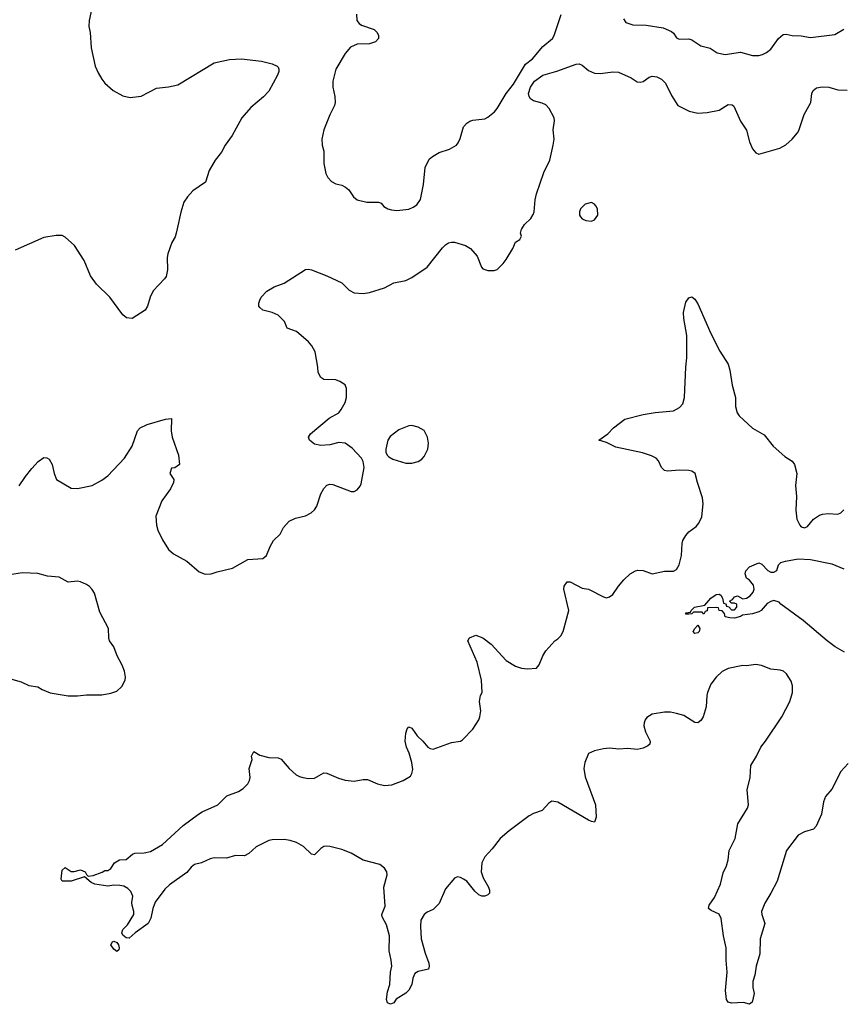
# Model space of a CAD drawing. Header units: inches. Extents: x 1839270 to 1929235, y 762242 to 910350.
# Tile 67 of 256: x 1871451 to 1876866, y 804899 to 811375. Entities that reach past the tile are written whole.
import ezdxf

# ---------------------------------------------------------------- set-up
doc = ezdxf.new("R2010")
doc.units = ezdxf.units.IN
doc.header["$MEASUREMENT"] = 0
doc.layers.add('B8870', color=7, linetype='Continuous')
doc.layers.add('B8871', color=7, linetype='Continuous')

msp = doc.modelspace()

# ---------------------------------------------------------------- linework, layer by layer
at = {"layer": 'B8870', "color": 5}
for points, elevation in [([(1872487, 810000), (1872480.7, 809970), (1872472.8, 809947.2), (1872450.5, 809909.5), (1872424.1, 809835.9), (1872420.5, 809810), (1872423.8, 809730), (1872413.8, 809686.2), (1872404, 809670), (1872328.9, 809591.1), (1872308.4, 809550), (1872290.4, 809489.6), (1872274.9, 809465.1), (1872190, 809409.2), (1872153.6, 809413.6), (1872130, 809434), (1872042.7, 809550), (1871954.9, 809634.9), (1871916.2, 809690), (1871874, 809790), (1871812.3, 809890), (1871750, 809944), (1871730, 809956), (1871690, 809955.1), (1871610, 809942.4), (1871421.9, 809858.1)], 620), ([(1871446.9, 808310), (1871490, 808370.5), (1871530, 808424), (1871572.7, 808470), (1871610, 808496.3), (1871630, 808494), (1871644.4, 808484.4), (1871665.5, 808450), (1871678, 808390), (1871694, 808350), (1871790, 808293), (1871830, 808290.4), (1871928, 808312), (1871990, 808346.4), (1872030, 808374.9), (1872140.7, 808490), (1872189.6, 808570), (1872226.6, 808670), (1872244, 808690), (1872290, 808713.4), (1872410, 808746.8), (1872450, 808752), (1872448, 808670), (1872453, 808630), (1872494.8, 808510), (1872502, 808450), (1872471.6, 808428.4), (1872450, 808426), (1872438, 808390), (1872464.7, 808350), (1872462.8, 808330), (1872443.1, 808290), (1872384.7, 808210), (1872346.7, 808110), (1872350.4, 808050), (1872358.3, 808018.3), (1872390, 807954), (1872430, 807890.8), (1872461.5, 807861.5), (1872550, 807812.7), (1872630, 807743), (1872670, 807728.2), (1872710, 807730.5), (1872750, 807744.4), (1872850, 807766.4), (1872950, 807823.8), (1873050, 807830.8), (1873072.7, 807850), (1873097, 807910), (1873119.5, 807950), (1873163.6, 807990), (1873185.9, 808034.1), (1873222.4, 808077.6), (1873263.5, 808096.5), (1873330, 808112.7), (1873367.8, 808132.2), (1873389.6, 808150.4), (1873404.9, 808175.1), (1873430, 808257.3), (1873450, 808290.6), (1873470, 808313), (1873490, 808319.3), (1873510, 808318), (1873630, 808270.7), (1873650, 808270.8), (1873670, 808282.8), (1873690, 808306), (1873697.2, 808322.8), (1873716.2, 808430), (1873709.6, 808470), (1873698.4, 808490), (1873637, 808557), (1873590, 808589.6), (1873550, 808593.7), (1873490, 808579.1), (1873430, 808573.6), (1873390, 808582), (1873357.2, 808610), (1873349, 808630), (1873364, 808650), (1873486.6, 808753.4), (1873549.2, 808790), (1873563.7, 808810), (1873590, 808858), (1873600.7, 808890), (1873599.5, 808950), (1873590, 808972.7), (1873556.1, 808996.1), (1873530, 809005.1), (1873450, 809009.4), (1873430, 809021.2), (1873413.6, 809053.6), (1873411.3, 809090), (1873393.1, 809190), (1873371.9, 809230), (1873350, 809255.8), (1873270, 809325.1), (1873210, 809346), (1873193, 809390), (1873150, 809431.2), (1873110, 809449.7), (1873050, 809465.1), (1873030, 809481.2), (1873023.7, 809490), (1873022.7, 809510), (1873029.3, 809530), (1873038, 809550), (1873077, 809590), (1873123.3, 809616.7), (1873190, 809642), (1873330, 809732.4), (1873350, 809734.4), (1873370, 809730.4), (1873470, 809690.6), (1873570, 809644.9), (1873616.4, 809596.4), (1873650, 809579.1), (1873710, 809573), (1873750, 809580.5), (1873850, 809610.4), (1873910, 809643), (1873990, 809660.5), (1874030, 809679.1), (1874130, 809748), (1874230, 809874.8), (1874250, 809894.8), (1874270, 809906.8), (1874289.3, 809910.7), (1874310, 809910.7), (1874382, 809890), (1874416, 809870), (1874458.5, 809818.5), (1874487.1, 809747.1), (1874496.9, 809736.9), (1874530, 809724.7), (1874570, 809724.7), (1874590, 809732), (1874630, 809771.3), (1874650, 809798), (1874692.3, 809870), (1874710, 809911.3), (1874739.3, 809930), (1874749.3, 809950), (1874743.7, 809970), (1874750, 809996), (1874752.6, 810000)], 620), ([(1876898.2, 806481.8), (1876848.9, 806430), (1876790, 806314.5), (1876750, 806266.6), (1876736.5, 806230), (1876722.8, 806150), (1876688.7, 806070), (1876669.1, 806050.9), (1876610, 806034.2), (1876570, 806012), (1876492.9, 805910), (1876430.7, 805709.3), (1876390.1, 805629.9), (1876350, 805564.2), (1876329.3, 805510), (1876330.2, 805490), (1876350.3, 805430), (1876318.8, 805330), (1876316.9, 805230), (1876292.8, 805150), (1876284, 805090), (1876271.6, 805050), (1876270.3, 805010.3), (1876280.5, 804970), (1876266.8, 804913.2), (1876250, 804899), (1876210, 804911.6), (1876130, 804907.2), (1876110, 804912.3), (1876097.6, 804930), (1876092, 804990), (1876103.4, 805110), (1876095.6, 805190), (1876096.8, 805270), (1876079.3, 805350), (1876063.3, 805463.3), (1876050, 805491.5), (1875996.6, 805516.6), (1875979.3, 805530), (1875983.6, 805550), (1876018.9, 805601.1), (1876058.9, 805690), (1876075.8, 805764.2), (1876098.5, 805810), (1876109.5, 805849.5), (1876116.3, 805910), (1876155.8, 805990), (1876173.1, 806086.9), (1876236.9, 806190), (1876242.4, 806210), (1876234, 806310), (1876253, 806390), (1876258.9, 806470), (1876295.8, 806530), (1876323, 806590), (1876354.7, 806630), (1876463, 806790), (1876514.3, 806890), (1876533, 806950), (1876533, 806993), (1876524.4, 807024.4), (1876493.4, 807073.4), (1876474, 807090), (1876450, 807097), (1876390, 807102.4), (1876327.5, 807127.5), (1876290, 807133.6), (1876230, 807125.1), (1876206.6, 807126.6), (1876110, 807108), (1876070, 807087.6), (1876030, 807049.5), (1875995.9, 807004.1), (1875973.7, 806950), (1875968.4, 806930), (1875964.1, 806855.9), (1875945.5, 806790), (1875930, 806765.2), (1875910.3, 806749.6), (1875890, 806752), (1875818.7, 806798.7), (1875770, 806812.6), (1875730, 806819.7), (1875690, 806820.5), (1875610, 806806.3), (1875575.1, 806784.9), (1875562.4, 806770), (1875555.8, 806750), (1875554.9, 806730), (1875565.7, 806690), (1875595.5, 806630), (1875594, 806610), (1875582, 806598), (1875550, 806583.6), (1875510, 806575.6), (1875450, 806580.9), (1875390, 806577), (1875330, 806582.7), (1875290, 806579.5), (1875230, 806565.1), (1875190.4, 806549.6), (1875166, 806490), (1875159.5, 806450), (1875170, 806396), (1875236.5, 806210), (1875241.3, 806130), (1875230, 806097.2), (1875210, 806100.5), (1875190, 806111.1), (1874990, 806228), (1874950, 806234.7), (1874930, 806222.9), (1874886.9, 806173.1), (1874830, 806154.5), (1874800.7, 806139.3), (1874670, 806040.4), (1874610, 805988.5), (1874558.5, 805921.5), (1874509.1, 805870), (1874490.2, 805830), (1874485.6, 805770), (1874497.3, 805730), (1874533.4, 805670), (1874540.3, 805650), (1874539.3, 805630), (1874530, 805618), (1874510, 805609.7), (1874490, 805611.2), (1874470, 805619.7), (1874443.1, 805643.1), (1874390, 805707.8), (1874370, 805722.4), (1874350, 805733.6), (1874330, 805737), (1874310, 805729.2), (1874250, 805659), (1874210, 805561.2), (1874170, 805522.7), (1874130, 805505.2), (1874111, 805490), (1874088.7, 805451.3), (1874085.3, 805410), (1874091.7, 805330), (1874116, 805236), (1874140.4, 805170), (1874144, 805150), (1874138, 805130), (1874070, 805115.1), (1874050, 805100.9), (1874035.8, 805070), (1874028.7, 805030), (1874010, 804992), (1873990, 804971.6), (1873927.3, 804932.7), (1873910, 804908.7), (1873890, 804899), (1873870, 804909.2), (1873862, 804930), (1873870, 804982), (1873885.6, 805030), (1873889.7, 805109.7), (1873896.9, 805150), (1873894, 805190), (1873880.4, 805250), (1873882.9, 805350), (1873862.5, 805422.5), (1873833.3, 805473.3), (1873833, 805490), (1873854.8, 805545.2), (1873844.9, 805670), (1873867.1, 805750), (1873864.2, 805770), (1873850, 805795.1), (1873818.9, 805818.9), (1873710, 805846.4), (1873630, 805892.4), (1873570, 805916.3), (1873490, 805936.9), (1873470, 805939.6), (1873450, 805936.2), (1873430, 805923.7), (1873390, 805881.2), (1873370, 805886), (1873317.3, 805937.3), (1873270, 805962.8), (1873230, 805976), (1873190, 805982.6), (1873110, 805979.7), (1873090, 805977.4), (1873004.8, 805935.2), (1872958, 805890), (1872930, 805876.3), (1872870, 805876.9), (1872810, 805859.7), (1872730, 805862.4), (1872703.2, 805856.8), (1872646.8, 805830), (1872600.5, 805819.5), (1872578, 805802), (1872550, 805765.1), (1872435.8, 805684.2), (1872404.2, 805655.8), (1872342.8, 805570), (1872326, 805530), (1872313.8, 805466.2), (1872296, 805430), (1872210.3, 805369.7), (1872170, 805333.2), (1872150, 805337.2), (1872130, 805354), (1872122.9, 805370), (1872129.7, 805390), (1872159.2, 805420.8), (1872200.7, 805490), (1872202.4, 805510), (1872190, 805549), (1872188.8, 805568.8), (1872195.1, 805610), (1872181.3, 805641.3), (1872161.1, 805661.1), (1872136.3, 805676.3), (1872110, 805681.3), (1872070, 805682), (1872030, 805675.6), (1871946, 805690), (1871920.2, 805700.2), (1871876.4, 805736.4), (1871790, 805709.6), (1871729.3, 805709.3), (1871723.1, 805723.1), (1871730, 805782), (1871750, 805798.8), (1871790, 805773.4), (1871810, 805773), (1871850, 805782.8), (1871881, 805770), (1871890, 805752), (1871902, 805742), (1871934.6, 805745.4), (1871992.9, 805767.1), (1872010, 805778), (1872030, 805778), (1872050, 805792), (1872075.3, 805830), (1872108, 805850), (1872150, 805851.3), (1872192.9, 805887.1), (1872207.2, 805892.8), (1872270, 805895.5), (1872310, 805903), (1872389.3, 805950), (1872525.7, 806074.3), (1872626, 806150), (1872650, 806164.7), (1872753.2, 806210), (1872813.2, 806270), (1872890, 806299.1), (1872921, 806319), (1872951.4, 806348.6), (1872962.7, 806370), (1872966, 806390), (1872959.3, 806450), (1872979, 806510), (1872975.3, 806530), (1872990, 806562), (1873030, 806538), (1873090, 806522.8), (1873150, 806519.1), (1873170, 806510.5), (1873223, 806450), (1873269, 806409), (1873290, 806396.4), (1873312, 806390), (1873350, 806383.7), (1873390, 806385.3), (1873450, 806422), (1873470, 806419.6), (1873546.3, 806386.3), (1873590, 806372.4), (1873650, 806367.2), (1873710, 806377.8), (1873737.2, 806377.2), (1873802.8, 806350), (1873850, 806338.3), (1873898, 806342), (1873973.2, 806370), (1874019.7, 806400.3), (1874030, 806416), (1874036.9, 806443.1), (1874030, 806489), (1874011.1, 806551.1), (1873994, 806590), (1873984.5, 806630), (1873990, 806682), (1873999, 806710), (1874010, 806724.7), (1874030, 806714.8), (1874064.4, 806664.4), (1874102, 806630), (1874134.8, 806590), (1874150, 806580.5), (1874170, 806576.3), (1874290, 806620.5), (1874349.5, 806630.5), (1874362.5, 806637.5), (1874431.3, 806708.7), (1874469.4, 806770), (1874477, 806790), (1874482.9, 806830), (1874473.6, 806890), (1874475.3, 806904.7), (1874480.7, 806930), (1874491.8, 806950), (1874488.2, 807030), (1874458.4, 807150), (1874397.2, 807290), (1874408.7, 807310), (1874450, 807327.3), (1874496.3, 807310), (1874550, 807268.4), (1874650, 807160.3), (1874710, 807123.1), (1874750, 807110.4), (1874790, 807104.4), (1874848, 807110), (1874867.5, 807132.5), (1874889.6, 807190), (1874910, 807222.8), (1874969, 807290), (1874990, 807302.8), (1875010, 807322.8), (1875024.5, 807350), (1875062, 807490), (1875029.7, 807630), (1875031.8, 807650), (1875050, 807677.3), (1875070, 807678), (1875150, 807635.5), (1875190, 807630.4), (1875290, 807578), (1875310, 807573.4), (1875330, 807579.1), (1875350, 807594), (1875387.6, 807650), (1875423, 807690), (1875465.6, 807730), (1875499.3, 807750), (1875514.6, 807754.6), (1875550, 807752.2), (1875610, 807730.6), (1875690, 807747.3), (1875750, 807747.3), (1875770, 807758.8), (1875786, 807790), (1875802, 807850), (1875806, 807930), (1875811.8, 807950), (1875830, 807982.8), (1875850, 808007.3), (1875898, 808042), (1875917.1, 808062.9), (1875934.9, 808105.1), (1875945.1, 808190), (1875941.3, 808230), (1875907, 808330), (1875891.8, 808390), (1875870, 808404.5), (1875849.7, 808409.7), (1875790, 808412.2), (1875710, 808404.4), (1875690, 808409.7), (1875670, 808429.5), (1875650, 808474), (1875635.1, 808490), (1875605.7, 808505.7), (1875546.9, 808526.9), (1875370, 808562.5), (1875310, 808593.6), (1875258, 808610), (1875317.2, 808650), (1875356, 808690), (1875430, 808746.4), (1875550, 808778.5), (1875630, 808791.2), (1875750, 808802.3), (1875790, 808824.2), (1875810, 808848.4), (1875821.1, 808890), (1875829.8, 809090), (1875837.4, 809150), (1875837.2, 809297.2), (1875816.9, 809410), (1875816.2, 809450), (1875830, 809518), (1875850, 809546), (1875870, 809551), (1875890, 809536), (1875910, 809506), (1875995.6, 809310), (1876055.1, 809195.1), (1876108.4, 809110), (1876120.5, 809070), (1876134.9, 808970), (1876156.4, 808890), (1876158, 808830), (1876168.2, 808790), (1876180.5, 808770), (1876269.1, 808689.1), (1876345.1, 808645.1), (1876404.9, 808570), (1876481.1, 808501.1), (1876530.3, 808470.3), (1876544.4, 808450), (1876559.6, 808390), (1876551.8, 808311.8), (1876557.7, 808237.8), (1876553.4, 808150), (1876561.1, 808090), (1876579.3, 808050), (1876590, 808039.3), (1876610, 808033), (1876630, 808042.4), (1876670.8, 808089.2), (1876710, 808115.3), (1876730, 808122.6), (1876766.9, 808126.9), (1876830, 808123.7), (1876850, 808130.4), (1876870, 808150.4)], 580), ([(1876874.2, 807214.2), (1876813.2, 807250), (1876759.3, 807290), (1876602.4, 807422.4), (1876455.3, 807530), (1876444, 807544), (1876410, 807555.3), (1876390, 807549.2), (1876364.9, 807535.1), (1876326, 807490), (1876310, 807480.9), (1876270, 807466.6), (1876202.4, 807457.6), (1876191, 807450), (1876150, 807439.3), (1876120.2, 807440.2), (1876090, 807448), (1876086, 807470), (1876070, 807486), (1876050, 807488), (1876046, 807506), (1876030, 807508), (1875974, 807506), (1875970, 807486), (1875958, 807482), (1875950, 807466), (1875938, 807478), (1875882, 807478), (1875870, 807468), (1875850, 807466), (1875830, 807466), (1875830, 807474), (1875862, 807478), (1875866, 807490), (1875888, 807510), (1875956.4, 807523.6), (1875995.3, 807570), (1876030, 807594), (1876050, 807596), (1876062, 807590), (1876072, 807570), (1876078, 807538), (1876092.7, 807532.7), (1876098, 807518), (1876112.7, 807512.7), (1876130, 807494), (1876150, 807494), (1876166, 807510), (1876166, 807530), (1876150, 807538), (1876130, 807538), (1876118, 807550), (1876138, 807562), (1876150, 807578), (1876170, 807584.7), (1876206, 807566), (1876230, 807570.8), (1876254.5, 807585.5), (1876274, 807610), (1876279, 807630), (1876276.5, 807656.5), (1876249.3, 807689.3), (1876230, 807702), (1876221.2, 807730), (1876226, 807750), (1876250, 807776), (1876310, 807802), (1876330, 807794), (1876370, 807752), (1876390, 807742), (1876410, 807742), (1876428.4, 807751.6), (1876439, 807790), (1876455.1, 807804.9), (1876485.6, 807814.4), (1876570, 807828.4), (1876650, 807824.2), (1876790, 807795.5), (1876870, 807762)], 560), ([(1871390, 807040.4), (1871460.7, 807020.7), (1871510, 806996.3), (1871570, 806988), (1871598.8, 806970), (1871651.9, 806948.1), (1871770, 806928.5), (1871830, 806927.2), (1871890, 806934.3), (1871990, 806935.3), (1872050, 806944.9), (1872090, 806958.4), (1872122.4, 806990), (1872143.5, 807030), (1872146.9, 807050), (1872140.4, 807090), (1872125.4, 807130), (1872090.9, 807190), (1872070.9, 807250), (1872042.3, 807290), (1872037.2, 807310), (1872034.2, 807370), (1871978.4, 807478.4), (1871942, 807602), (1871927.8, 807627.8), (1871910, 807647.2), (1871890, 807660.9), (1871850, 807677.8), (1871830, 807681.4), (1871770, 807675.6), (1871710, 807708.5), (1871634.8, 807714.8), (1871570, 807731.6), (1871470, 807737.4), (1871383.3, 807723.3)], 620)]:
    msp.add_lwpolyline(points, dxfattribs=dict(at, elevation=elevation))
for points, elevation in [([(1874030, 808706.6), (1874010, 808704.5), (1873943, 808677), (1873886.1, 808633.9), (1873870.4, 808609.6), (1873859.3, 808550), (1873859.3, 808530), (1873868, 808510), (1873878.7, 808498.7), (1873903.6, 808483.6), (1873990, 808457), (1874030, 808458.3), (1874070, 808469.1), (1874094.5, 808485.4), (1874110, 808502.4), (1874135.4, 808550), (1874138.9, 808590), (1874132.8, 808630), (1874110, 808672), (1874070, 808694.5)], 620), ([(1875890, 807338), (1875878, 807350), (1875888.9, 807371.1), (1875910, 807392), (1875922, 807370), (1875918, 807350), (1875910, 807342)], 560), ([(1872090, 805246), (1872070, 805262), (1872049.6, 805290), (1872062, 805310), (1872070, 805313.4), (1872090, 805304.7), (1872101, 805290), (1872104.7, 805270), (1872102, 805258)], 580)]:
    msp.add_lwpolyline(points, close=True, dxfattribs=dict(at, elevation=elevation))
at = {"layer": 'B8871', "color": 5}
for points, elevation in [([(1871924.9, 811450), (1871908.5, 811370), (1871906.4, 811330), (1871914.4, 811290), (1871920.3, 811190), (1871947.7, 811070), (1871965.9, 811025.9), (1871990, 810983.8), (1872010, 810957.1), (1872064.9, 810910), (1872130, 810874), (1872176.9, 810863.1), (1872250, 810872.7), (1872350, 810924.9), (1872430, 810932.2), (1872490, 810947.4), (1872729.7, 811090.3), (1872830, 811112.7), (1872910, 811116.4), (1873040.9, 811100.9), (1873110, 811085.5), (1873144.7, 811070), (1873150, 811062), (1873154.8, 811050), (1873154, 811034), (1873145.5, 811010), (1873090, 810905.2), (1873053.5, 810866.5), (1872970, 810796.2), (1872912.4, 810730), (1872847.1, 810612.9), (1872801.6, 810550), (1872777.4, 810502.6), (1872736.3, 810450), (1872697.3, 810382.7), (1872673, 810307), (1872590, 810249.4), (1872553.4, 810210), (1872530, 810174), (1872510, 810108), (1872487, 810000)], 620), ([(1873664.9, 811410), (1873668.5, 811368.5), (1873682.8, 811350), (1873698.8, 811338.8), (1873781, 811310), (1873801, 811290), (1873810.8, 811270), (1873810.7, 811250), (1873790, 811229.4), (1873750, 811216), (1873670, 811214.5), (1873626.6, 811193.4), (1873590, 811153.2), (1873530.5, 811050), (1873510.7, 810970), (1873510.7, 810930), (1873524, 810870), (1873526, 810830), (1873521, 810810), (1873490.8, 810750), (1873451, 810650), (1873438, 810590), (1873440.7, 810550), (1873450.9, 810509.1), (1873451.3, 810430), (1873463.5, 810363.5), (1873476.9, 810336.9), (1873502, 810310), (1873530, 810296), (1873570, 810286.8), (1873593.7, 810273.7), (1873615.5, 810255.5), (1873646, 810210), (1873670, 810191), (1873734, 810174), (1873810, 810174.8), (1873827.1, 810167.1), (1873845.5, 810145.5), (1873870.5, 810130.5), (1873895.5, 810124.5), (1873930, 810120.5), (1874010, 810128.4), (1874038.8, 810141.2), (1874062, 810158), (1874087.2, 810192.8), (1874106.6, 810290), (1874117.8, 810402.2), (1874143.6, 810456.4), (1874164.2, 810475.8), (1874210, 810501.3), (1874275.9, 810524.1), (1874322, 810550), (1874334.8, 810565.2), (1874346.8, 810593.2), (1874369.4, 810670), (1874390, 810694), (1874410, 810707.3), (1874430, 810713), (1874510, 810723), (1874530, 810733), (1874571.9, 810768.1), (1874590, 810790.5), (1874649.9, 810890.1), (1874697.7, 810950), (1874777.2, 811082.8), (1874823.4, 811116.6), (1874890, 811197.8), (1874953.3, 811250), (1874966, 811270), (1875011.2, 811408.8)], 640), ([(1875419.9, 811379.9), (1875437.1, 811357.1), (1875482, 811342), (1875570, 811339.5), (1875681.5, 811321.5), (1875736.5, 811296.5), (1875750, 811285.5), (1875770, 811256.4), (1875786.4, 811246.4), (1875850, 811248.7), (1875870, 811243.1), (1875930, 811203), (1875990, 811187.3), (1876037.5, 811157.5), (1876090, 811144.9), (1876190, 811160.3), (1876270, 811139.5), (1876310, 811139.5), (1876333.9, 811146.1), (1876361.3, 811158.7), (1876390, 811180.4), (1876439.6, 811250), (1876470, 811276.4), (1876490, 811279.5), (1876530, 811270.4), (1876590, 811268.2), (1876650, 811258), (1876810, 811277.6), (1876868.6, 811311.4)], 640), ([(1874752.6, 810000), (1874770, 810026.8), (1874811.9, 810068.1), (1874826.8, 810093.2), (1874833.2, 810110), (1874840.9, 810190), (1874849.5, 810230), (1874897, 810370), (1874935.6, 810450), (1874958.4, 810550), (1874964.5, 810590), (1874958.4, 810650), (1874967.6, 810710), (1874966, 810730), (1874931.2, 810790), (1874910, 810814.3), (1874886.6, 810826.6), (1874830, 810841), (1874810, 810853.6), (1874800.4, 810870), (1874797.4, 810890), (1874808.5, 810930), (1874835.3, 810970), (1874890, 811010.2), (1874983.5, 811036.5), (1875110, 811082.6), (1875130, 811084.2), (1875150, 811074.9), (1875190, 811041.3), (1875230, 811023.1), (1875270, 811021.5), (1875350, 811032.4), (1875389, 811029), (1875472.3, 810992.3), (1875510, 810966.7), (1875530, 810964.2), (1875550, 810968.7), (1875590, 810996.4), (1875610, 811004.4), (1875639.9, 810999.9), (1875670, 810984.4), (1875696.7, 810956.7), (1875735.8, 810875.8), (1875779.1, 810810), (1875853.4, 810773.4), (1875910, 810760.3), (1875970, 810763.7), (1876050, 810780.3), (1876110, 810817), (1876135.4, 810815.4), (1876146.9, 810806.9), (1876190, 810706.8), (1876228.9, 810648.9), (1876250, 810571.3), (1876270, 810526), (1876290, 810498.8), (1876310, 810490.7), (1876449.6, 810530.4), (1876487.8, 810552.2), (1876529.3, 810590), (1876566, 810630), (1876574.5, 810645.5), (1876608.8, 810751.2), (1876652.6, 810830), (1876659.6, 810890), (1876667, 810910), (1876690, 810925.5), (1876726.3, 810933.7), (1876770, 810930.3), (1876830, 810914.4), (1876892.1, 810912.1)], 620)]:
    msp.add_lwpolyline(points, dxfattribs=dict(at, elevation=elevation))
at = {"layer": 'B8871', "color": 5, "elevation": 620}
msp.add_lwpolyline([(1875210, 810171.8), (1875170, 810160.9), (1875138.8, 810130), (1875130.8, 810110), (1875131, 810090), (1875138, 810078), (1875150, 810066), (1875173.7, 810053.7), (1875210, 810050.7), (1875230, 810058.8), (1875252.7, 810090), (1875249.3, 810130), (1875239.3, 810150), (1875230, 810161.2)], close=True, dxfattribs=at)

doc.saveas('drawing.dxf')
